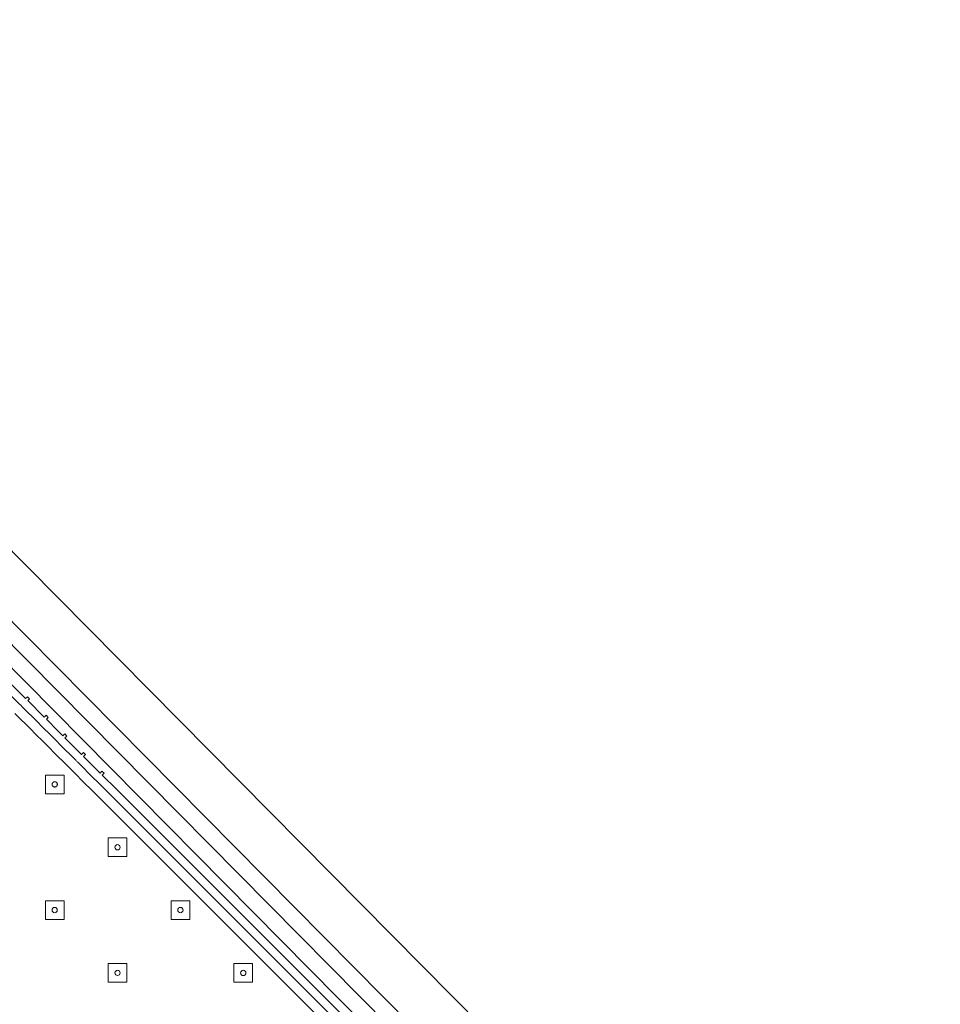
# Model space of a CAD drawing. Header units: metres. Extents: x 2232.4 to 2275.2, y 411.9 to 437.5.
# Tile 11 of 22: x 2247.3 to 2250.1, y 433.3 to 436.3. Entities that reach past the tile are written whole.
import ezdxf

# ---------------------------------------------------------------- set-up
doc = ezdxf.new("R2010")
doc.units = ezdxf.units.M
doc.layers.add('DOOR', color=5, linetype='Continuous')
doc.layers.add('NC_N1_BANQUETTES', color=7, linetype='Continuous', lineweight=13)

# ---------------------------------------------------------------- blocks, each defined once
blk = doc.blocks.new('RP_MODERN_EXTENDED_TRIANGLE_L')
at = {"color": 0, "linetype": 'Continuous', "lineweight": -2}
for points in [[(0.035, 3.889), (0.035, 3.96), (0.027, 3.96), (0.027, 3.969), (0.035, 3.969), (0.035, 4.04), (0.027, 4.04), (0.027, 4.049), (0.035, 4.049), (0.035, 4.1), (0.035, 4.12), (0.027, 4.12), (0.027, 4.129), (0.035, 4.129), (0.035, 4.2), (0.027, 4.2), (0.027, 4.209), (0.035, 4.209), (0.035, 4.28), (0.027, 4.28), (0.027, 4.289), (0.035, 4.289), (0.035, 4.35), (0.035, 7.89)], [(0.06, 3.889), (0.06, 3.96), (0.0599, 3.9625), (0.0596, 3.9645), (0.0599, 3.9665), (0.06, 3.969), (0.06, 4.04), (0.0599, 4.0425), (0.0596, 4.0445), (0.0599, 4.0465), (0.06, 4.049), (0.06, 4.1), (0.06, 4.1), (0.06, 4.12), (0.0599, 4.1225), (0.0596, 4.1245), (0.0599, 4.1265), (0.06, 4.129), (0.06, 4.2), (0.0599, 4.2025), (0.0596, 4.2045), (0.0599, 4.2065), (0.06, 4.209), (0.06, 4.28), (0.0599, 4.2825), (0.0596, 4.2845), (0.0599, 4.2865), (0.06, 4.289), (0.06, 7.865)], [(0.09, 3.969), (0.09, 4.04), (0.0898, 4.0445), (0.09, 4.049), (0.09, 4.1), (0.09, 4.12), (0.0898, 4.1245), (0.09, 4.129), (0.09, 4.2), (0.0898, 4.2045), (0.09, 4.209), (0.09, 4.28), (0.0898, 4.2845), (0.09, 4.289), (0.09, 4.295), (0.09, 7.835)]]:
    blk.add_lwpolyline(points, dxfattribs=at)
at = {"color": 0, "lineweight": -2}
for points in [[(0.157, 4.977), (0.197, 5.017), (0.157, 5.057), (0.117, 5.017)], [(0.157, 4.707), (0.197, 4.747), (0.157, 4.787), (0.117, 4.747)], [(0.427, 4.707), (0.467, 4.747), (0.427, 4.787), (0.387, 4.747)], [(0.157, 4.437), (0.197, 4.477), (0.157, 4.517), (0.117, 4.477)], [(0.427, 4.437), (0.467, 4.477), (0.427, 4.517), (0.387, 4.477)]]:
    blk.add_lwpolyline(points, close=True, dxfattribs=at)
at = {"color": 0, "linetype": 'Continuous', "lineweight": -2}
for points in [[(0.157, 4.167), (0.197, 4.207), (0.157, 4.247), (0.117, 4.207)], [(0.165, 4.207), (0.165, 4.2062), (0.1648, 4.2054), (0.1647, 4.2047), (0.1644, 4.2039), (0.1641, 4.2032), (0.1637, 4.2026), (0.1632, 4.2019), (0.1627, 4.2013), (0.1621, 4.2008), (0.1614, 4.2003), (0.1608, 4.1999), (0.1601, 4.1996), (0.1593, 4.1993), (0.1586, 4.1992), (0.1578, 4.199), (0.157, 4.199), (0.1562, 4.199), (0.1554, 4.1992), (0.1547, 4.1993), (0.1539, 4.1996), (0.1532, 4.1999), (0.1526, 4.2003), (0.1519, 4.2008), (0.1513, 4.2013), (0.1508, 4.2019), (0.1503, 4.2026), (0.1499, 4.2032), (0.1496, 4.2039), (0.1493, 4.2047), (0.1492, 4.2054), (0.149, 4.2062), (0.149, 4.207), (0.149, 4.2078), (0.1492, 4.2086), (0.1493, 4.2093), (0.1496, 4.2101), (0.1499, 4.2108), (0.1503, 4.2114), (0.1508, 4.2121), (0.1513, 4.2127), (0.1519, 4.2132), (0.1526, 4.2137), (0.1532, 4.2141), (0.1539, 4.2144), (0.1547, 4.2147), (0.1554, 4.2148), (0.1562, 4.215), (0.157, 4.215), (0.1578, 4.215), (0.1586, 4.2148), (0.1593, 4.2147), (0.1601, 4.2144), (0.1608, 4.2141), (0.1614, 4.2137), (0.1621, 4.2132), (0.1627, 4.2127), (0.1632, 4.2121), (0.1637, 4.2114), (0.1641, 4.2108), (0.1644, 4.2101), (0.1647, 4.2093), (0.1648, 4.2086), (0.165, 4.2078)]]:
    blk.add_lwpolyline(points, close=True, dxfattribs=at)
at = {"color": 0, "lineweight": -2}
for centre in [(0.157, 5.017), (0.157, 4.747), (0.427, 4.747), (0.157, 4.477), (0.427, 4.477)]:
    blk.add_circle(centre, 0.008, dxfattribs=at)

msp = doc.modelspace()

# ---------------------------------------------------------------- linework, layer by layer
at = {"layer": 'DOOR'}
for p, q in [((2249.4567, 432.496), (2245.6591, 436.3351)), ((2249.3501, 432.3905), (2245.5525, 436.2296)), ((2249.3145, 432.3553), (2245.517, 436.1944)), ((2249.279, 432.3201), (2245.4814, 436.1592))]:
    msp.add_line(p, q, dxfattribs=at)

# ---------------------------------------------------------------- block references
at = {"layer": 'NC_N1_BANQUETTES', "linetype": 'Continuous', "rotation": 224.9851542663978}
msp.add_blockref('RP_MODERN_EXTENDED_TRIANGLE_L', (2244.5243, 437.0975), dxfattribs=at)

doc.saveas('drawing.dxf')
